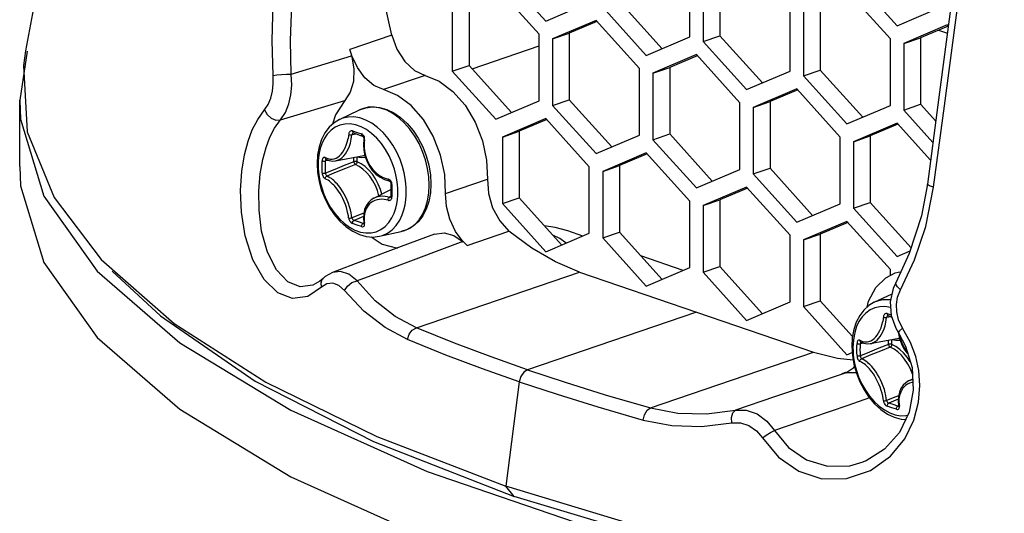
# Model space of a CAD drawing. Extents: x 0 to 420, y 0 to 297.
# Tile 45 of 93: x 330 to 342, y 94 to 100. Entities that reach past the tile are written whole.
import ezdxf

# ---------------------------------------------------------------- set-up
doc = ezdxf.new("R2010")
doc.units = 0
doc.header["$LTSCALE"] = 23.1
doc.layers.get('0').update_dxf_attribs({"linetype": 'CONTINUOUS'})
doc.layers.add('02___PRT_ALL_AXES', color=7, linetype='CONTINUOUS')

msp = doc.modelspace()

# ---------------------------------------------------------------- linework, layer by layer
at = {"color": 7, "linetype": 'CONTINUOUS'}
for p, q in [((330.142, 101.741), (329.734, 99.573)), ((335.788, 100.563), (336.34, 99.951)), ((338.165, 99.75), (338.165, 100.596)), ((338.336, 100.538), (338.336, 99.691)), ((338.548, 100.61), (338.548, 99.764)), ((340.246, 100.504), (340.798, 99.892)), ((336.254, 99.784), (335.703, 100.395)), ((340.713, 99.725), (340.161, 100.337)), ((335.151, 100.161), (335.151, 99.315)), ((335.364, 100.233), (335.364, 99.387)), ((336.34, 99.951), (336.891, 100.185)), ((337.062, 100.127), (337.614, 99.515)), ((337.274, 100.2), (337.814, 99.6)), ((339.439, 99.314), (339.439, 100.16)), ((339.822, 100.175), (339.822, 99.328)), ((340.798, 99.892), (341.349, 100.127)), ((339.609, 100.102), (339.609, 99.256)), ((336.977, 99.96), (336.425, 99.725)), ((336.988, 99.947), (336.637, 99.798)), ((337.528, 99.348), (336.977, 99.96)), ((341.435, 99.901), (340.883, 99.666)), ((341.446, 99.888), (341.095, 99.739)), ((341.448, 99.886), (341.435, 99.901)), ((336.254, 98.937), (336.254, 99.784)), ((336.425, 99.725), (336.637, 99.798)), ((336.637, 99.798), (336.637, 98.951)), ((337.614, 99.515), (338.165, 99.75)), ((338.336, 99.691), (338.548, 99.764)), ((338.548, 99.764), (339.088, 99.165)), ((341.324, 99.836), (341.436, 99.798)), ((335.402, 99.344), (336.254, 99.636)), ((336.425, 99.725), (336.425, 98.879)), ((338.336, 99.691), (338.887, 99.08)), ((340.713, 98.878), (340.713, 99.725)), ((340.883, 99.666), (341.095, 99.739)), ((340.883, 99.666), (340.883, 98.82)), ((341.095, 99.739), (341.095, 98.893)), ((329.754, 99.57), (329.66, 98.947)), ((329.734, 99.573), (329.707, 99.387)), ((338.25, 99.524), (337.699, 99.29)), ((338.262, 99.511), (337.911, 99.362)), ((338.802, 98.912), (338.25, 99.524)), ((335.151, 99.315), (335.364, 99.387)), ((335.364, 99.387), (335.904, 98.788)), ((335.151, 99.315), (335.703, 98.703)), ((337.528, 98.502), (337.528, 99.348)), ((337.699, 99.29), (337.911, 99.362)), ((337.699, 99.29), (337.699, 98.443)), ((337.911, 99.362), (337.911, 98.516)), ((338.887, 99.08), (339.439, 99.314)), ((339.609, 99.256), (339.822, 99.328)), ((339.609, 99.256), (340.161, 98.644)), ((339.822, 99.328), (340.362, 98.729)), ((339.524, 99.088), (338.973, 98.854)), ((339.536, 99.076), (339.185, 98.927)), ((340.076, 98.477), (339.524, 99.088)), ((333.787, 98.942), (333.667, 98.758)), ((335.703, 98.703), (336.254, 98.937)), ((336.425, 98.879), (336.637, 98.951)), ((336.425, 98.879), (336.977, 98.267)), ((336.637, 98.951), (337.177, 98.352)), ((338.802, 98.066), (338.802, 98.912)), ((338.973, 98.854), (339.185, 98.927)), ((339.185, 98.927), (339.185, 98.08)), ((340.161, 98.644), (340.713, 98.878)), ((340.883, 98.82), (341.095, 98.893)), ((341.095, 98.893), (341.288, 98.679)), ((333.667, 98.758), (333.633, 98.641)), ((333.72, 98.7), (333.975, 98.822)), ((338.973, 98.854), (338.973, 98.008)), ((340.883, 98.82), (341.252, 98.41)), ((336.34, 98.712), (335.788, 98.477)), ((336.351, 98.699), (336, 98.55)), ((336.891, 98.1), (336.34, 98.712)), ((340.798, 98.653), (340.246, 98.418)), ((340.809, 98.64), (340.458, 98.491)), ((341.222, 98.182), (340.798, 98.653)), ((333.896, 98.53), (333.896, 98.53)), ((335.788, 98.477), (336, 98.55)), ((336, 98.55), (336, 97.703)), ((336.977, 98.267), (337.528, 98.502)), ((337.699, 98.443), (337.911, 98.516)), ((337.911, 98.516), (338.451, 97.917)), ((340.246, 98.418), (340.458, 98.491)), ((340.458, 98.491), (340.458, 97.645)), ((335.788, 98.477), (335.788, 97.631)), ((337.699, 98.443), (338.25, 97.831)), ((340.076, 97.63), (340.076, 98.477)), ((340.246, 98.418), (340.246, 97.572)), ((333.67, 98.175), (334.03, 98.244)), ((337.614, 98.276), (337.062, 98.041)), ((337.625, 98.263), (337.274, 98.114)), ((338.165, 97.664), (337.614, 98.276)), ((336.891, 97.254), (336.891, 98.1)), ((337.062, 98.041), (337.274, 98.114)), ((337.062, 98.041), (337.062, 97.195)), ((337.274, 98.114), (337.274, 97.268)), ((338.25, 97.831), (338.802, 98.066)), ((338.973, 98.008), (339.185, 98.08)), ((338.973, 98.008), (339.524, 97.396)), ((339.185, 98.08), (339.725, 97.481)), ((334.156, 97.699), (334.372, 97.809)), ((338.887, 97.84), (338.336, 97.606)), ((338.899, 97.828), (338.548, 97.678)), ((339.439, 97.229), (338.887, 97.84)), ((329.965, 97.728), (330.644, 96.775)), ((334.368, 97.713), (334.368, 97.713)), ((335.788, 97.631), (336, 97.703)), ((335.788, 97.631), (336.34, 97.019)), ((336, 97.703), (336.54, 97.104)), ((338.165, 96.818), (338.165, 97.664)), ((338.336, 97.606), (338.548, 97.678)), ((338.548, 97.678), (338.548, 96.832)), ((339.524, 97.396), (340.076, 97.63)), ((340.246, 97.572), (340.458, 97.645)), ((340.458, 97.645), (340.977, 97.07)), ((338.336, 97.606), (338.336, 96.76)), ((340.246, 97.572), (340.798, 96.96)), ((340.161, 97.405), (339.609, 97.17)), ((340.173, 97.392), (339.822, 97.243)), ((340.713, 96.793), (340.161, 97.405)), ((334.227, 97.216), (334.504, 97.276)), ((336.34, 97.019), (336.891, 97.254)), ((336.81, 97.219), (336.617, 97.285)), ((337.062, 97.195), (337.274, 97.268)), ((337.274, 97.268), (337.814, 96.669)), ((339.609, 97.17), (339.822, 97.243)), ((339.822, 97.243), (339.822, 96.396)), ((337.062, 97.195), (337.614, 96.583)), ((339.439, 96.382), (339.439, 97.229)), ((339.609, 97.17), (339.609, 96.324)), ((340.798, 96.96), (340.964, 97.031)), ((338.083, 96.783), (337.545, 96.967)), ((336.765, 96.761), (339.735, 95.745)), ((337.614, 96.583), (338.165, 96.818)), ((338.336, 96.76), (338.548, 96.832)), ((338.336, 96.76), (338.887, 96.148)), ((338.548, 96.832), (339.088, 96.233)), ((340.656, 96.69), (340.774, 96.75)), ((340.713, 96.719), (340.713, 96.793)), ((333.469, 96.645), (333.381, 96.595)), ((333.511, 96.681), (333.469, 96.645)), ((333.511, 96.681), (333.511, 96.681)), ((340.782, 96.625), (340.749, 96.552)), ((333.381, 96.595), (333.381, 96.594)), ((338.887, 96.148), (339.439, 96.382)), ((339.609, 96.324), (339.822, 96.396)), ((339.822, 96.396), (340.232, 95.941)), ((340.417, 96.316), (340.436, 96.391)), ((340.508, 96.378), (340.735, 96.486)), ((338.25, 96.253), (336.106, 95.52)), ((339.609, 96.324), (340.161, 95.712)), ((340.684, 96.208), (340.685, 96.208)), ((340.78, 96.047), (340.814, 95.989)), ((340.458, 95.853), (340.818, 95.922)), ((340.817, 95.982), (340.83, 95.918)), ((340.161, 95.712), (340.228, 95.74)), ((340.149, 95.483), (340.248, 95.55)), ((340.248, 95.55), (340.257, 95.562)), ((336.001, 95.368), (335.833, 94.041)), ((340.144, 95.485), (340.152, 95.488)), ((340.944, 95.378), (340.996, 95.404)), ((334.153, 94.607), (335.937, 93.912)), ((340.369, 94.349), (340.369, 94.349)), ((337.676, 93.481), (335.833, 94.041)), ((335.937, 93.912), (335.833, 94.041))]:
    msp.add_line(p, q, dxfattribs=at)
at = {"color": 9, "linetype": 'CONTINUOUS'}
for p, q in [((334.382, 99.771), (333.852, 99.59)), ((333.107, 99.276), (333.873, 99.51)), ((334.807, 99.261), (334.277, 99.08)), ((332.972, 98.696), (333.787, 98.942)), ((333.937, 98.515), (333.876, 98.506)), ((333.891, 98.533), (333.896, 98.53)), ((334.03, 98.244), (334.04, 98.247)), ((333.585, 98.18), (333.544, 98.174)), ((333.55, 98.193), (333.546, 98.189)), ((333.551, 98.194), (333.55, 98.193)), ((333.902, 98.164), (333.902, 98.219)), ((333.942, 98.164), (333.942, 98.227)), ((335.067, 97.76), (335.597, 97.941)), ((334.373, 97.723), (334.352, 97.711)), ((334.538, 97.554), (334.553, 97.617)), ((334.025, 97.467), (333.904, 97.418)), ((334.029, 97.384), (334.02, 97.379)), ((334.02, 97.379), (334.026, 97.378)), ((334.026, 97.378), (334.029, 97.379)), ((334.504, 97.276), (334.547, 97.288)), ((334.547, 97.288), (334.614, 97.32)), ((335.341, 97.101), (335.871, 97.283)), ((334.697, 96.054), (336.765, 96.761)), ((333.635, 96.621), (333.558, 96.612)), ((333.558, 96.612), (333.492, 96.569)), ((340.725, 96.194), (340.664, 96.184)), ((340.673, 96.234), (340.723, 96.217)), ((340.68, 96.211), (340.685, 96.208)), ((340.969, 95.866), (340.868, 96.051)), ((340.338, 95.871), (340.335, 95.867)), ((340.339, 95.872), (340.338, 95.871)), ((340.69, 95.843), (340.69, 95.898)), ((340.73, 95.842), (340.73, 95.905)), ((340.818, 95.922), (340.828, 95.925)), ((337.666, 95.038), (339.735, 95.745)), ((340.374, 95.858), (340.332, 95.852)), ((340.099, 95.474), (340.147, 95.49)), ((340.813, 95.145), (340.692, 95.097)), ((340.817, 95.063), (340.808, 95.057)), ((340.808, 95.057), (340.814, 95.056)), ((340.814, 95.056), (340.817, 95.057))]:
    msp.add_line(p, q, dxfattribs=at)
at = {"color": 7, "linetype": 'CONTINUOUS'}
for points in [[(334.382, 99.771), (334.292, 100.188), (334.238, 100.604), (334.22, 101.015)], [(341.59, 100.953), (341.46, 99.974), (341.315, 98.886), (341.182, 97.88)], [(334.382, 99.771), (334.449, 99.593), (334.549, 99.438), (334.673, 99.324), (334.807, 99.261)], [(333.872, 99.516), (333.901, 99.344), (333.896, 99.185), (333.856, 99.048), (333.787, 98.942)], [(333.876, 99.512), (333.863, 99.55), (333.852, 99.59)], [(334.277, 99.08), (334.156, 99.134), (334.043, 99.229), (333.947, 99.359), (333.872, 99.516)], [(329.707, 99.387), (329.757, 98.544), (330.097, 97.709), (330.693, 96.922)], [(334.807, 99.261), (334.987, 99.186), (335.159, 99.057), (335.314, 98.881), (335.441, 98.668), (335.534, 98.431), (335.587, 98.184), (335.597, 97.941)], [(335.067, 97.76), (335.057, 98.003), (335.004, 98.249), (334.91, 98.487), (334.784, 98.699), (334.628, 98.876), (334.457, 99.005), (334.277, 99.08)], [(329.66, 98.947), (329.672, 98.703), (329.965, 97.728)], [(333.975, 98.822), (334.055, 98.85), (334.14, 98.861), (334.228, 98.854), (334.319, 98.829), (334.409, 98.786), (334.496, 98.726), (334.578, 98.65), (334.653, 98.562), (334.719, 98.462), (334.776, 98.353), (334.821, 98.238), (334.854, 98.119), (334.874, 97.999), (334.881, 97.88)], [(333.72, 98.7), (333.651, 98.658), (333.589, 98.601), (333.535, 98.53), (333.492, 98.447), (333.46, 98.352), (333.441, 98.25), (333.435, 98.141)], [(333.896, 98.53), (333.933, 98.517), (333.974, 98.503), (334.012, 98.49)], [(334.012, 98.49), (334.014, 98.489), (334.018, 98.486), (334.023, 98.48), (334.026, 98.472), (334.029, 98.462), (334.029, 98.453), (334.029, 98.448)], [(334.029, 98.448), (334.024, 98.382), (334.028, 98.31), (334.042, 98.24), (334.065, 98.173), (334.097, 98.11), (334.136, 98.054), (334.183, 98.006), (334.235, 97.967), (334.292, 97.938), (334.347, 97.922)], [(333.435, 98.141), (333.441, 98.028), (333.461, 97.913), (333.492, 97.8), (333.536, 97.69), (333.589, 97.587), (333.653, 97.493), (333.725, 97.408), (333.803, 97.337), (333.887, 97.28), (333.973, 97.239), (334.06, 97.215), (334.145, 97.207), (334.227, 97.216)], [(333.548, 98.195), (333.587, 98.179), (333.629, 98.172), (333.67, 98.175)], [(329.66, 98.102), (329.672, 97.857), (329.965, 96.882), (330.644, 95.929), (331.694, 95.018), (333.101, 94.162), (334.831, 93.382), (336.861, 92.688), (339.142, 92.096), (341.644, 91.615), (344.307, 91.256), (347.096, 91.023), (349.945, 90.923), (352.812, 90.957), (355.635, 91.124), (358.369, 91.421), (360.957, 91.842)], [(334.347, 97.922), (334.35, 97.921), (334.356, 97.917), (334.362, 97.912), (334.367, 97.904), (334.371, 97.895), (334.373, 97.886), (334.373, 97.882)], [(334.373, 97.882), (334.373, 97.858), (334.372, 97.829), (334.372, 97.804)], [(334.881, 97.88), (334.874, 97.767), (334.854, 97.66), (334.821, 97.562), (334.776, 97.475), (334.72, 97.402), (334.655, 97.344), (334.583, 97.302), (334.504, 97.276)], [(335.597, 97.941), (335.61, 97.759), (335.664, 97.576), (335.754, 97.412), (335.871, 97.283)], [(341.182, 97.88), (341.106, 97.477), (340.953, 96.997), (340.782, 96.625)], [(334.372, 97.804), (334.372, 97.781), (334.373, 97.752), (334.373, 97.727)], [(335.291, 97.145), (335.192, 97.279), (335.119, 97.432), (335.076, 97.596), (335.067, 97.76)], [(334.156, 97.699), (334.122, 97.678), (334.087, 97.645), (334.059, 97.604), (334.039, 97.557), (334.027, 97.503), (334.024, 97.445), (334.029, 97.388)], [(334.373, 97.727), (334.373, 97.725), (334.372, 97.719), (334.37, 97.715), (334.369, 97.713), (334.368, 97.713)], [(334.029, 97.388), (334.029, 97.385), (334.029, 97.38), (334.028, 97.378), (334.028, 97.377)], [(334.927, 97.244), (334.504, 97.085), (334.009, 96.899), (333.629, 96.757)], [(334.927, 97.244), (335.049, 97.26), (335.17, 97.226), (335.291, 97.145)], [(336.765, 96.761), (336.461, 96.89), (336.162, 97.064), (335.871, 97.283)], [(336.617, 97.285), (336.459, 97.328), (336.318, 97.351)], [(334.12, 97.209), (334.263, 97.117), (334.454, 97.066)], [(335.341, 97.101), (335.314, 97.125), (335.288, 97.151)], [(330.693, 96.922), (331.621, 96.107), (332.784, 95.364), (334.195, 94.672), (335.833, 94.041)], [(330.644, 96.775), (331.695, 95.863), (333.1, 95.008), (334.832, 94.227)], [(330.834, 96.772), (331.446, 96.204), (332.648, 95.375), (334.153, 94.607)], [(333.629, 96.757), (333.538, 96.705), (333.511, 96.681)], [(340.774, 96.75), (340.812, 96.761), (340.846, 96.764)], [(340.436, 96.391), (340.53, 96.565), (340.656, 96.69)], [(340.749, 96.552), (340.712, 96.383), (340.723, 96.209), (340.78, 96.047)], [(340.508, 96.378), (340.439, 96.336), (340.377, 96.279), (340.323, 96.209), (340.28, 96.125), (340.248, 96.03), (340.229, 95.928), (340.223, 95.82)], [(340.685, 96.208), (340.721, 96.195), (340.729, 96.192)], [(340.337, 95.873), (340.375, 95.858), (340.417, 95.85), (340.458, 95.853)], [(340.814, 95.989), (340.905, 95.819), (340.988, 95.548), (341.004, 95.262), (340.95, 94.981), (340.827, 94.725), (340.64, 94.511), (340.405, 94.363), (340.369, 94.349)], [(340.83, 95.918), (340.853, 95.851), (340.885, 95.788), (340.925, 95.732), (340.935, 95.722)], [(339.735, 95.745), (340.04, 95.666), (340.24, 95.646)], [(340.223, 95.82), (340.23, 95.706), (340.249, 95.591), (340.281, 95.478), (340.324, 95.369), (340.378, 95.266), (340.441, 95.171), (340.513, 95.087), (340.591, 95.015), (340.675, 94.958), (340.762, 94.917), (340.848, 94.893), (340.905, 94.888)], [(336.106, 95.52), (336.058, 95.489), (336.021, 95.434), (336.001, 95.368)], [(340.099, 95.474), (340.126, 95.479), (340.144, 95.485)], [(340.281, 95.477), (340.27, 95.481), (340.149, 95.483)], [(340.944, 95.378), (340.91, 95.356), (340.875, 95.323), (340.847, 95.283), (340.827, 95.235), (340.815, 95.182), (340.812, 95.123), (340.817, 95.066)], [(340.817, 95.066), (340.817, 95.064), (340.817, 95.059), (340.817, 95.056), (340.817, 95.056)], [(334.832, 94.227), (336.859, 93.534), (339.143, 92.941), (341.642, 92.461), (344.309, 92.101)], [(345.197, 92.075), (342.639, 92.376), (340.216, 92.787), (337.97, 93.302), (335.937, 93.912)]]:
    msp.add_lwpolyline(points, dxfattribs=at)
at = {"color": 9, "linetype": 'CONTINUOUS'}
for points in [[(341.262, 97.84), (341.399, 98.874), (341.535, 99.898), (341.671, 100.913)], [(332.879, 99.259), (332.864, 99.705), (332.878, 100.174), (332.927, 100.691)], [(333.107, 99.276), (333.097, 99.706), (333.113, 100.157), (333.164, 100.654)], [(332.769, 98.821), (332.816, 98.891), (332.849, 98.973), (332.869, 99.059), (332.879, 99.152), (332.879, 99.259)], [(332.879, 99.259), (332.923, 99.266), (332.984, 99.273), (333.049, 99.276), (333.107, 99.276)], [(332.972, 98.696), (333.036, 98.789), (333.078, 98.898), (333.103, 99.013), (333.113, 99.136), (333.107, 99.276)], [(333.492, 96.569), (333.316, 96.453), (333.125, 96.427), (332.936, 96.498), (332.762, 96.666), (332.619, 96.918), (332.523, 97.22), (332.475, 97.523), (332.465, 97.799), (332.48, 98.043), (332.514, 98.25), (332.559, 98.423), (332.613, 98.569), (332.681, 98.701), (332.769, 98.821)], [(332.769, 98.821), (332.8, 98.762), (332.851, 98.716), (332.913, 98.692), (332.972, 98.696)], [(334.859, 97.865), (334.854, 97.97), (334.838, 98.078), (334.812, 98.186), (334.775, 98.292), (334.73, 98.394), (334.676, 98.489), (334.614, 98.577), (334.547, 98.655), (334.474, 98.722), (334.398, 98.776), (334.319, 98.817), (334.24, 98.844), (334.162, 98.857), (334.085, 98.855), (334.013, 98.837), (333.975, 98.822)], [(333.381, 96.594), (333.222, 96.574), (333.063, 96.638), (332.92, 96.788), (332.805, 97.013), (332.731, 97.282), (332.698, 97.55), (332.695, 97.795), (332.714, 98.011), (332.747, 98.194), (332.788, 98.346), (332.837, 98.474), (332.896, 98.59), (332.972, 98.696)], [(334.128, 98.524), (334.062, 98.572), (333.994, 98.609), (333.925, 98.633), (333.856, 98.645), (333.789, 98.643), (333.726, 98.629), (333.666, 98.602), (333.612, 98.563), (333.565, 98.513), (333.526, 98.453), (333.496, 98.391), (333.476, 98.331), (333.463, 98.273), (333.454, 98.218), (333.45, 98.168), (333.449, 98.125)], [(334.202, 98.6), (334.129, 98.653), (334.054, 98.693), (333.978, 98.72), (333.903, 98.733), (333.83, 98.731), (333.76, 98.716), (333.72, 98.7)], [(333.67, 98.175), (333.682, 98.178), (333.708, 98.187), (333.732, 98.2), (333.755, 98.218), (333.776, 98.239), (333.796, 98.264), (333.814, 98.292), (333.831, 98.324), (333.845, 98.36), (333.858, 98.401), (333.868, 98.449), (333.876, 98.506)], [(333.885, 98.556), (333.877, 98.558), (333.868, 98.557), (333.859, 98.554), (333.852, 98.548), (333.846, 98.541), (333.841, 98.533), (333.838, 98.525), (333.837, 98.518), (333.828, 98.457)], [(333.835, 98.51), (333.842, 98.508), (333.851, 98.507), (333.86, 98.506), (333.868, 98.506), (333.876, 98.506)], [(333.896, 98.53), (333.889, 98.528), (333.883, 98.522), (333.879, 98.515), (333.876, 98.506)], [(333.885, 98.556), (333.943, 98.536), (334.001, 98.516)], [(333.885, 98.556), (333.885, 98.547), (333.887, 98.539), (333.891, 98.533)], [(334.001, 98.516), (334.001, 98.507), (334.003, 98.499), (334.007, 98.493), (334.012, 98.49)], [(334.038, 98.441), (334.039, 98.448), (334.039, 98.457), (334.038, 98.466), (334.036, 98.476), (334.032, 98.487), (334.026, 98.497), (334.018, 98.506), (334.01, 98.512), (334.001, 98.516)], [(334.251, 98.396), (334.192, 98.465), (334.128, 98.524)], [(334.568, 97.781), (334.566, 97.828), (334.562, 97.885), (334.554, 97.951), (334.539, 98.023), (334.518, 98.102), (334.488, 98.19), (334.446, 98.284), (334.395, 98.375), (334.337, 98.459), (334.272, 98.535), (334.202, 98.6)], [(333.538, 98.217), (333.571, 98.203), (333.6, 98.197), (333.627, 98.197), (333.652, 98.202), (333.676, 98.211), (333.698, 98.223), (333.72, 98.239), (333.74, 98.259), (333.759, 98.283), (333.776, 98.309), (333.791, 98.339), (333.805, 98.373), (333.818, 98.412), (333.828, 98.457)], [(334.038, 98.441), (334.033, 98.443), (334.029, 98.446), (334.029, 98.448)], [(334.038, 98.441), (334.035, 98.412), (334.033, 98.379), (334.034, 98.342), (334.039, 98.301), (334.047, 98.259), (334.058, 98.219), (334.071, 98.182), (334.087, 98.148), (334.105, 98.116), (334.124, 98.088), (334.144, 98.063), (334.162, 98.043), (334.179, 98.026), (334.195, 98.013), (334.211, 98.001), (334.227, 97.989), (334.244, 97.979), (334.264, 97.969), (334.286, 97.959), (334.312, 97.95), (334.336, 97.944)], [(334.461, 97.779), (334.46, 97.822), (334.456, 97.874), (334.448, 97.933), (334.435, 97.999), (334.416, 98.071), (334.388, 98.151), (334.35, 98.237), (334.304, 98.319), (334.251, 98.396)], [(333.449, 98.125), (333.45, 98.082), (333.454, 98.03), (333.462, 97.97), (333.475, 97.904), (333.494, 97.832), (333.522, 97.752), (333.56, 97.667), (333.606, 97.584), (333.66, 97.507), (333.718, 97.439), (333.782, 97.38), (333.848, 97.331), (333.916, 97.295), (333.985, 97.27), (334.054, 97.259), (334.121, 97.26), (334.184, 97.274), (334.244, 97.301), (334.298, 97.34), (334.345, 97.39), (334.385, 97.45), (334.414, 97.512), (334.434, 97.572), (334.447, 97.63), (334.456, 97.685), (334.46, 97.735), (334.461, 97.779)], [(333.538, 98.217), (333.534, 98.219), (333.529, 98.22), (333.523, 98.219), (333.518, 98.217), (333.513, 98.213), (333.508, 98.207), (333.504, 98.198), (333.501, 98.187), (333.5, 98.176)], [(333.5, 98.176), (333.507, 98.174), (333.516, 98.172), (333.526, 98.172), (333.535, 98.172), (333.544, 98.174)], [(333.5, 98.099), (333.5, 98.138), (333.5, 98.176)], [(333.538, 98.217), (333.539, 98.209), (333.541, 98.202), (333.546, 98.196), (333.548, 98.195)], [(333.543, 98.097), (333.543, 98.135), (333.544, 98.174)], [(333.546, 98.189), (333.544, 98.182), (333.544, 98.174)], [(333.902, 98.164), (333.779, 98.115), (333.66, 98.067), (333.544, 98.02)], [(333.922, 98.13), (333.797, 98.079), (333.677, 98.03), (333.559, 97.982)], [(333.942, 98.164), (333.935, 98.165), (333.927, 98.167), (333.918, 98.167), (333.909, 98.166), (333.902, 98.164)], [(333.902, 98.164), (333.903, 98.156), (333.907, 98.148), (333.911, 98.14), (333.916, 98.134), (333.922, 98.13)], [(333.942, 98.164), (333.941, 98.155), (333.938, 98.147), (333.933, 98.14), (333.928, 98.134), (333.922, 98.13)], [(334.221, 97.732), (334.201, 97.798), (334.175, 97.863), (334.143, 97.923), (334.105, 97.979), (334.063, 98.028), (334.018, 98.071), (333.971, 98.105), (333.922, 98.13)], [(333.942, 98.227), (333.994, 98.218), (334.044, 98.22), (334.048, 98.221)], [(334.257, 97.751), (334.239, 97.812), (334.211, 97.88), (334.176, 97.945), (334.137, 98.004), (334.092, 98.056), (334.044, 98.101), (333.994, 98.137), (333.942, 98.164)], [(333.5, 98.022), (333.5, 98.06), (333.5, 98.099)], [(333.5, 98.022), (333.507, 98.019), (333.516, 98.018), (333.526, 98.018), (333.535, 98.018), (333.544, 98.02)], [(333.5, 98.022), (333.501, 98.01), (333.504, 97.998), (333.508, 97.985), (333.513, 97.974), (333.518, 97.965), (333.524, 97.958), (333.529, 97.953), (333.534, 97.949), (333.538, 97.947)], [(333.544, 98.02), (333.543, 98.058), (333.543, 98.097)], [(333.544, 98.02), (333.544, 98.011), (333.546, 98.001), (333.55, 97.992), (333.554, 97.986), (333.559, 97.982)], [(333.538, 97.947), (333.539, 97.956), (333.541, 97.964), (333.546, 97.972), (333.552, 97.978), (333.559, 97.982)], [(333.835, 97.45), (333.832, 97.477), (333.827, 97.507), (333.819, 97.542), (333.808, 97.581), (333.794, 97.621), (333.779, 97.659), (333.762, 97.695), (333.745, 97.729), (333.727, 97.76), (333.709, 97.789), (333.69, 97.814), (333.674, 97.835), (333.659, 97.853), (333.646, 97.867), (333.633, 97.88), (333.62, 97.892), (333.606, 97.904), (333.591, 97.916), (333.574, 97.928), (333.555, 97.939), (333.538, 97.947)], [(333.876, 97.452), (333.873, 97.481), (333.867, 97.513), (333.859, 97.551), (333.848, 97.592), (333.833, 97.635), (333.817, 97.675), (333.8, 97.714), (333.781, 97.75), (333.762, 97.783), (333.743, 97.814), (333.723, 97.841), (333.706, 97.863), (333.69, 97.882), (333.675, 97.897), (333.662, 97.911), (333.648, 97.924), (333.633, 97.936), (333.617, 97.949), (333.598, 97.961), (333.578, 97.973), (333.559, 97.982)], [(334.336, 97.944), (334.337, 97.936), (334.339, 97.929), (334.342, 97.924), (334.347, 97.922)], [(334.386, 97.874), (334.385, 97.885), (334.382, 97.898), (334.377, 97.91), (334.371, 97.92), (334.363, 97.928), (334.356, 97.935), (334.349, 97.939), (334.342, 97.942), (334.336, 97.944)], [(334.386, 97.874), (334.379, 97.876), (334.374, 97.879), (334.373, 97.882)], [(334.386, 97.874), (334.386, 97.835), (334.385, 97.796)], [(341.262, 97.84), (341.21, 97.857), (341.184, 97.874), (341.182, 97.88)], [(334.385, 97.796), (334.386, 97.757), (334.386, 97.719)], [(334.553, 97.617), (334.562, 97.678), (334.566, 97.733), (334.568, 97.781)], [(334.614, 97.32), (334.676, 97.365), (334.73, 97.424), (334.775, 97.495), (334.812, 97.576), (334.838, 97.666), (334.854, 97.763), (334.859, 97.865)], [(340.843, 96.535), (341.02, 96.916), (341.162, 97.341), (341.262, 97.84)], [(334.336, 97.674), (334.312, 97.68), (334.286, 97.684), (334.257, 97.686), (334.227, 97.685), (334.197, 97.68), (334.169, 97.671), (334.144, 97.659), (334.122, 97.645), (334.102, 97.627), (334.084, 97.607), (334.069, 97.585), (334.056, 97.559), (334.045, 97.53), (334.038, 97.498), (334.034, 97.465), (334.034, 97.434), (334.035, 97.406), (334.038, 97.381)], [(334.352, 97.711), (334.327, 97.717), (334.299, 97.722), (334.269, 97.724), (334.237, 97.722), (334.205, 97.717), (334.175, 97.708), (334.156, 97.699)], [(334.336, 97.674), (334.342, 97.673), (334.349, 97.673), (334.356, 97.674), (334.363, 97.676), (334.371, 97.681), (334.377, 97.688), (334.382, 97.697), (334.385, 97.708), (334.386, 97.719)], [(334.336, 97.674), (334.337, 97.683), (334.339, 97.692), (334.342, 97.7), (334.347, 97.706), (334.352, 97.711)], [(334.352, 97.711), (334.36, 97.71), (334.368, 97.713)], [(334.386, 97.719), (334.379, 97.721), (334.374, 97.724), (334.373, 97.727)], [(334.029, 97.512), (333.995, 97.499), (333.876, 97.452)], [(334.227, 97.216), (334.264, 97.227), (334.329, 97.256), (334.389, 97.299), (334.44, 97.354), (334.484, 97.42), (334.516, 97.488), (334.538, 97.554)], [(333.835, 97.45), (333.842, 97.448), (333.851, 97.447), (333.86, 97.448), (333.868, 97.449), (333.876, 97.452)], [(333.835, 97.45), (333.837, 97.443), (333.838, 97.435), (333.841, 97.427), (333.846, 97.418), (333.852, 97.408), (333.859, 97.398), (333.868, 97.389), (333.877, 97.383), (333.885, 97.379)], [(333.876, 97.452), (333.879, 97.444), (333.883, 97.435), (333.889, 97.428), (333.897, 97.422), (333.904, 97.418)], [(333.885, 97.379), (333.885, 97.388), (333.887, 97.398), (333.891, 97.407), (333.897, 97.414), (333.904, 97.418)], [(334.001, 97.339), (333.943, 97.359), (333.885, 97.379)], [(334.02, 97.379), (333.961, 97.398), (333.904, 97.418)], [(334.001, 97.339), (334.01, 97.337), (334.018, 97.338), (334.026, 97.341), (334.032, 97.346), (334.036, 97.353), (334.038, 97.36), (334.039, 97.367), (334.039, 97.374), (334.038, 97.381)], [(334.001, 97.339), (334.001, 97.348), (334.003, 97.358), (334.007, 97.367), (334.013, 97.374), (334.02, 97.379)], [(334.038, 97.381), (334.033, 97.383), (334.029, 97.386), (334.029, 97.388)], [(335.287, 97.148), (334.417, 96.825), (333.942, 96.65)], [(333.942, 96.65), (333.84, 96.734), (333.732, 96.77), (333.629, 96.757)], [(333.492, 96.569), (333.485, 96.624), (333.501, 96.67), (333.511, 96.681)], [(333.783, 96.526), (333.711, 96.592), (333.635, 96.621)], [(333.783, 96.526), (333.821, 96.583), (333.878, 96.628), (333.942, 96.65)], [(334.697, 96.054), (334.428, 96.198), (334.174, 96.398), (333.942, 96.65)], [(340.843, 96.535), (340.801, 96.572), (340.78, 96.606), (340.782, 96.625)], [(334.582, 95.905), (334.299, 96.056), (334.03, 96.264), (333.783, 96.526)], [(340.868, 96.051), (340.817, 96.154), (340.793, 96.255), (340.79, 96.35), (340.805, 96.441), (340.843, 96.535)], [(340.717, 96.407), (340.691, 96.411), (340.618, 96.41), (340.548, 96.394), (340.508, 96.378)], [(340.717, 96.31), (340.713, 96.311), (340.644, 96.323), (340.577, 96.322), (340.514, 96.307), (340.454, 96.28), (340.4, 96.241), (340.353, 96.191), (340.314, 96.132), (340.284, 96.07), (340.264, 96.01), (340.251, 95.952), (340.243, 95.897), (340.239, 95.846), (340.238, 95.803)], [(340.441, 95.88), (340.464, 95.889), (340.487, 95.901), (340.508, 95.918), (340.528, 95.938), (340.547, 95.961), (340.564, 95.988), (340.58, 96.018), (340.594, 96.052), (340.606, 96.09), (340.616, 96.135)], [(340.458, 95.853), (340.471, 95.856), (340.496, 95.865), (340.52, 95.879), (340.543, 95.896), (340.564, 95.917), (340.584, 95.942), (340.602, 95.971), (340.619, 96.002), (340.633, 96.039), (340.646, 96.079), (340.657, 96.127), (340.664, 96.184)], [(340.673, 96.234), (340.665, 96.236), (340.656, 96.235), (340.647, 96.232), (340.64, 96.226), (340.634, 96.219), (340.63, 96.211), (340.627, 96.204), (340.625, 96.196), (340.616, 96.135)], [(340.624, 96.189), (340.631, 96.187), (340.639, 96.185), (340.648, 96.184), (340.657, 96.184), (340.664, 96.184)], [(340.684, 96.208), (340.678, 96.206), (340.671, 96.201), (340.667, 96.193), (340.664, 96.184)], [(340.673, 96.234), (340.673, 96.225), (340.675, 96.217), (340.68, 96.211)], [(334.582, 95.905), (334.603, 95.971), (334.644, 96.024), (334.697, 96.054)], [(336.106, 95.52), (335.644, 95.683), (335.18, 95.858), (334.697, 96.054)], [(340.868, 96.051), (340.829, 96.016), (340.813, 95.993), (340.814, 95.989)], [(336.001, 95.368), (335.536, 95.532), (335.069, 95.708), (334.582, 95.905)], [(340.326, 95.895), (340.322, 95.897), (340.317, 95.898), (340.312, 95.898), (340.306, 95.896), (340.301, 95.892), (340.296, 95.885), (340.292, 95.876), (340.289, 95.866), (340.289, 95.855)], [(340.326, 95.895), (340.359, 95.881), (340.389, 95.876), (340.416, 95.876), (340.441, 95.88)], [(340.326, 95.895), (340.327, 95.887), (340.33, 95.88), (340.334, 95.875), (340.337, 95.873)], [(340.335, 95.867), (340.333, 95.86), (340.332, 95.852)], [(340.73, 95.905), (340.782, 95.896), (340.833, 95.898), (340.836, 95.899)], [(340.831, 95.956), (340.835, 95.937), (340.846, 95.898), (340.86, 95.861), (340.876, 95.826), (340.893, 95.795), (340.912, 95.766), (340.927, 95.748)], [(341.073, 95.511), (341.035, 95.689), (340.969, 95.866)], [(340.238, 95.803), (340.239, 95.76), (340.242, 95.708), (340.25, 95.648), (340.263, 95.583), (340.282, 95.511), (340.31, 95.43), (340.348, 95.345), (340.395, 95.262), (340.448, 95.186), (340.507, 95.117), (340.57, 95.058), (340.636, 95.01), (340.705, 94.973), (340.774, 94.949), (340.842, 94.937), (340.909, 94.938), (340.932, 94.943)], [(340.288, 95.777), (340.288, 95.816), (340.289, 95.855)], [(340.289, 95.7), (340.288, 95.738), (340.288, 95.777)], [(340.289, 95.855), (340.295, 95.852), (340.304, 95.851), (340.314, 95.85), (340.324, 95.85), (340.332, 95.852)], [(340.331, 95.775), (340.332, 95.813), (340.332, 95.852)], [(340.332, 95.699), (340.332, 95.737), (340.331, 95.775)], [(340.69, 95.843), (340.567, 95.794), (340.448, 95.746), (340.332, 95.699)], [(340.71, 95.808), (340.586, 95.758), (340.465, 95.709), (340.347, 95.66)], [(340.73, 95.842), (340.723, 95.844), (340.715, 95.845), (340.706, 95.845), (340.698, 95.844), (340.69, 95.843)], [(340.69, 95.843), (340.692, 95.834), (340.695, 95.826), (340.699, 95.818), (340.704, 95.812), (340.71, 95.808)], [(340.73, 95.842), (340.729, 95.834), (340.726, 95.825), (340.722, 95.818), (340.716, 95.812), (340.71, 95.808)], [(340.993, 95.466), (340.989, 95.477), (340.963, 95.541), (340.931, 95.602), (340.893, 95.657), (340.852, 95.707), (340.806, 95.749), (340.759, 95.783), (340.71, 95.808)], [(340.966, 95.621), (340.965, 95.623), (340.925, 95.682), (340.881, 95.735), (340.833, 95.78), (340.782, 95.816), (340.73, 95.842)], [(340.289, 95.7), (340.295, 95.698), (340.304, 95.696), (340.314, 95.696), (340.324, 95.697), (340.332, 95.699)], [(340.289, 95.7), (340.289, 95.689), (340.292, 95.676), (340.296, 95.663), (340.301, 95.652), (340.306, 95.643), (340.312, 95.636), (340.317, 95.631), (340.322, 95.628), (340.326, 95.625)], [(340.326, 95.625), (340.327, 95.634), (340.33, 95.643), (340.334, 95.65), (340.34, 95.656), (340.347, 95.66)], [(340.624, 95.128), (340.62, 95.155), (340.615, 95.186), (340.607, 95.221), (340.596, 95.259), (340.582, 95.299), (340.567, 95.337), (340.551, 95.373), (340.533, 95.407), (340.515, 95.439), (340.497, 95.467), (340.479, 95.493), (340.462, 95.514), (340.448, 95.531), (340.434, 95.546), (340.421, 95.559), (340.408, 95.571), (340.395, 95.582), (340.38, 95.594), (340.363, 95.606), (340.344, 95.617), (340.326, 95.625)], [(340.332, 95.699), (340.333, 95.689), (340.335, 95.679), (340.338, 95.671), (340.342, 95.664), (340.347, 95.66)], [(340.664, 95.131), (340.661, 95.159), (340.655, 95.192), (340.647, 95.229), (340.636, 95.27), (340.622, 95.313), (340.606, 95.354), (340.588, 95.392), (340.57, 95.428), (340.55, 95.462), (340.531, 95.492), (340.511, 95.519), (340.494, 95.542), (340.478, 95.56), (340.464, 95.576), (340.45, 95.589), (340.436, 95.602), (340.421, 95.615), (340.405, 95.627), (340.387, 95.64), (340.366, 95.651), (340.347, 95.66)], [(336.106, 95.52), (336.583, 95.362), (337.094, 95.203), (337.666, 95.038)], [(340.46, 94.239), (340.714, 94.421), (340.896, 94.644), (341.011, 94.878), (341.07, 95.107), (341.088, 95.319), (341.073, 95.511)], [(336.001, 95.368), (336.482, 95.209), (336.997, 95.049), (337.573, 94.882)], [(340.153, 95.483), (339.71, 95.333), (339.242, 95.175), (338.745, 95.007)], [(340.997, 95.396), (340.993, 95.395), (340.964, 95.386), (340.944, 95.378)], [(340.999, 95.36), (340.985, 95.358), (340.957, 95.349), (340.932, 95.338), (340.91, 95.323), (340.89, 95.306), (340.872, 95.286), (340.857, 95.263), (340.844, 95.237), (340.833, 95.208), (340.826, 95.176), (340.822, 95.144), (340.822, 95.113), (340.823, 95.085), (340.827, 95.059)], [(340.448, 95.162), (340.174, 95.067), (339.722, 94.912), (339.242, 94.747)], [(340.624, 95.128), (340.631, 95.126), (340.639, 95.126), (340.648, 95.126), (340.657, 95.128), (340.664, 95.131)], [(340.624, 95.128), (340.625, 95.121), (340.627, 95.114), (340.63, 95.105), (340.634, 95.096), (340.64, 95.086), (340.647, 95.076), (340.656, 95.068), (340.665, 95.061), (340.673, 95.057)], [(340.817, 95.191), (340.783, 95.177), (340.664, 95.131)], [(340.664, 95.131), (340.667, 95.122), (340.671, 95.114), (340.678, 95.106), (340.685, 95.1), (340.692, 95.097)], [(337.573, 94.882), (337.591, 94.949), (337.624, 95.005), (337.666, 95.038)], [(337.666, 95.038), (338.015, 94.971), (338.378, 94.96), (338.745, 95.007)], [(338.698, 94.845), (338.694, 94.916), (338.711, 94.975), (338.745, 95.007)], [(338.745, 95.007), (338.884, 95.008), (339.021, 94.961), (339.146, 94.868), (339.242, 94.747)], [(340.673, 95.057), (340.673, 95.067), (340.675, 95.076), (340.68, 95.085), (340.685, 95.092), (340.692, 95.097)], [(340.79, 95.018), (340.731, 95.037), (340.673, 95.057)], [(340.808, 95.057), (340.749, 95.077), (340.692, 95.097)], [(340.79, 95.018), (340.789, 95.027), (340.792, 95.036), (340.796, 95.045), (340.801, 95.052), (340.808, 95.057)], [(340.79, 95.018), (340.798, 95.016), (340.807, 95.016), (340.814, 95.019), (340.82, 95.025), (340.824, 95.031), (340.826, 95.038), (340.827, 95.045), (340.827, 95.052), (340.827, 95.059)], [(340.827, 95.059), (340.821, 95.061), (340.818, 95.064), (340.817, 95.066)], [(337.573, 94.882), (337.937, 94.811), (338.315, 94.798), (338.698, 94.845)], [(338.698, 94.845), (338.809, 94.848), (338.917, 94.814), (339.014, 94.745), (339.088, 94.655)], [(339.088, 94.655), (339.137, 94.691), (339.191, 94.724), (339.242, 94.747)], [(339.242, 94.747), (339.421, 94.531), (339.65, 94.376), (339.914, 94.296), (340.196, 94.301), (340.369, 94.349)], [(339.088, 94.655), (339.292, 94.409), (339.549, 94.23), (339.844, 94.136), (340.157, 94.138), (340.46, 94.239)]]:
    msp.add_lwpolyline(points, dxfattribs=at)
at = {"layer": '02___PRT_ALL_AXES', "color": 7, "linetype": 'CONTINUOUS'}
msp.add_line((329.66, 98.102), (329.66, 98.947), dxfattribs=at)
msp.add_lwpolyline([(336.598, 97.129), (336.517, 97.19), (336.428, 97.229)], dxfattribs=at)

doc.saveas('drawing.dxf')
